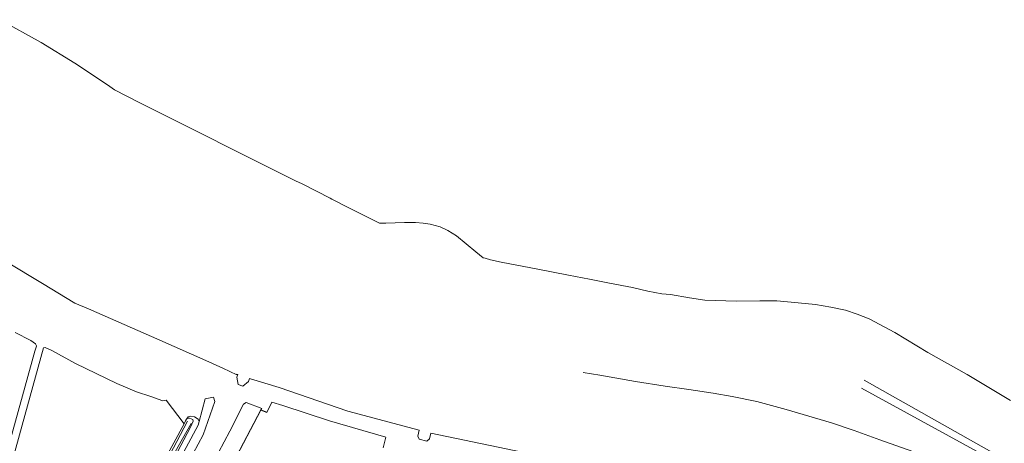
# Model space of a CAD drawing. Extents: x 150256 to 156914, y 461459 to 469481.
# Tile 113 of 256: x 152199 to 152600, y 465268 to 465440. Entities that reach past the tile are written whole.
import ezdxf

# ---------------------------------------------------------------- set-up
doc = ezdxf.new("R2010")
doc.units = 0
doc.header["$LTSCALE"] = 0.75
for name, color, linetype, lineweight in [('B-RO-GR-BEPLANTING_CULTUUR_BOSPLANTSOEN-GV', 251, 'CONTINUOUS', 18), ('B-RO-GR-GRAS-GV', 251, 'CONTINUOUS', 13), ('B-RO-GR-GROENVOORZIENING-GV', 251, 'CONTINUOUS', 18), ('B-RO-GR-STRUIK-GV', 251, 'CONTINUOUS', 13), ('B-RO-IE-TERREINAFSCHEIDING_KUNSTMATIG_HEKWERK-G', 251, 'IE-TERREINAFSCHEIDING-KUNSTMATIG', 18), ('B-RO-OG-TERREIN_CULTUURSCHEIDING-GV', 251, 'CONTINUOUS', 18), ('B-RO-OG-WATER-GV', 251, 'CONTINUOUS', 18), ('B-RO-OG-WATER_SLOOT-GV', 251, 'CONTINUOUS', 18)]:
    doc.layers.add(name, color=color, linetype=linetype, lineweight=lineweight)
doc.linetypes.add('IE-TERREINAFSCHEIDING-KUNSTMATIG', pattern='A,4,[82,NLCS.SHX,S=0.75,R=90,X=0,Y=0],4,-2', length=10)

msp = doc.modelspace()

# ---------------------------------------------------------------- linework, layer by layer
at = {"layer": 'B-RO-GR-BEPLANTING_CULTUUR_BOSPLANTSOEN-GV'}
msp.add_lwpolyline([(152218.958, 465132.614), (152297.165, 465281.441), (152297.584, 465282.023), (152291.263, 465284.387), (152290.236, 465283.799), (152284.58, 465272.781), (152277.657, 465259.728)], dxfattribs=at)
at = {"layer": 'B-RO-GR-GRAS-GV'}
for points in [[(152165.914, 465163.024), (152205.351, 465305.281), (152206.051, 465307.349), (152205.968, 465307.508), (152205.535, 465308.338), (152203.73, 465309.585), (152197.327, 465312.939)], [(152181.769, 465118.291), (152207.196, 465166.434), (152224.321, 465197.596), (152245.185, 465237.066), (152256.789, 465258.801), (152266, 465275.808), (152258.668, 465285.351), (152257.313, 465285.163), (152252.436, 465286.818), (152246.591, 465288.784), (152238.61, 465292.125), (152221.89, 465300.322), (152212.215, 465305.531), (152209.464, 465306.76), (152208.842, 465306.643), (152168.805, 465162.222)], [(152542.608, 465293.486), (152608.162, 465256.581), (152629.362, 465244.288), (152652.927, 465230.53), (152671.424, 465219.58)], [(152670.393, 465217.452), (152651.418, 465228.338), (152628.041, 465242.18), (152607.079, 465254.375), (152541.511, 465290.248)], [(152170.012, 465086.418), (152271.729, 465275.234), (152272.097, 465276.68), (152271.686, 465277.655), (152270.299, 465278.631), (152268.733, 465278.836), (152267.706, 465278.579), (152266.959, 465277.708), (152267.233, 465277.975), (152267.63, 465278.115), (152268.275, 465278.085), (152269.577, 465277.546), (152269.755, 465276.857), (152268.658, 465274.356), (152251.347, 465241.824), (152233.659, 465209.214), (152219.165, 465181.717), (152201.238, 465148.535), (152158.338, 465067.133)]]:
    msp.add_lwpolyline(points, dxfattribs=at)
at = {"layer": 'B-RO-GR-GROENVOORZIENING-GV'}
msp.add_lwpolyline([(152192.732, 465120.818), (152207.801, 465149.134), (152241.455, 465211.52), (152241.62, 465211.487), (152255.945, 465237.858), (152259.653, 465244.84), (152267.699, 465259.989), (152273.817, 465271.272), (152278.522, 465284.833), (152277.98, 465286.652), (152274.569, 465285.887), (152272.097, 465276.68), (152271.729, 465275.234), (152170.012, 465086.418)], dxfattribs=at)
at = {"layer": 'B-RO-GR-STRUIK-GV'}
msp.add_lwpolyline([(152306.204, 465283.257), (152301.735, 465284.607), (152299.695, 465280.48), (152297.165, 465281.441), (152218.958, 465132.614), (152216.334, 465121.993), (152219.37, 465119.645), (152223.391, 465119.915), (152228.11, 465132.159), (152236.218, 465148.766), (152242.63, 465163.444), (152249.205, 465176.872), (152255.327, 465189.661), (152264.56, 465208.713), (152271.842, 465224.603)], dxfattribs=at)
at = {"layer": 'B-RO-IE-TERREINAFSCHEIDING_KUNSTMATIG_HEKWERK-G'}
msp.add_lwpolyline([(152285.928, 465259.97), (152297.252, 465281.379), (152299.629, 465280.428), (152301.707, 465284.615), (152306.204, 465283.257), (152325.194, 465277.042), (152348.109, 465270.364), (152346.934, 465265.992)], dxfattribs=at)
at = {"layer": 'B-RO-OG-TERREIN_CULTUURSCHEIDING-GV'}
for points in [[(152671.424, 465219.58), (152652.927, 465230.53), (152629.362, 465244.288), (152608.162, 465256.581), (152542.608, 465293.486)], [(152541.511, 465290.248), (152607.079, 465254.375), (152628.041, 465242.18), (152651.418, 465228.338), (152670.393, 465217.452)]]:
    msp.add_lwpolyline(points, dxfattribs=at)
at = {"layer": 'B-RO-OG-WATER-GV'}
for points in [[(152193.855, 465341.626), (152208.446, 465332.753), (152221.582, 465324.876), (152227.195, 465322.457), (152256.197, 465309.844), (152274.857, 465301.474), (152281.785, 465298.348), (152287.431, 465295.732), (152287.504, 465295.918), (152287.876, 465295.772), (152287.472, 465294.745), (152288.051, 465291.823), (152289.869, 465291.108), (152292.147, 465293.05), (152292.594, 465294.186), (152293.025, 465294.016), (152304.64, 465290.485), (152332.55, 465280.941), (152361.639, 465273.233), (152361.115, 465270.807), (152361.658, 465269.48), (152364.792, 465268.67), (152365.845, 465269.69), (152366.388, 465271.973), (152438.091, 465257.078)], [(152677.199, 465208.936), (152673.07, 465208.069), (152672.648, 465207.977), (152651.22, 465220.407), (152631.905, 465231.486), (152619.857, 465237.875), (152608.387, 465244.377), (152601.806, 465247.619), (152592.421, 465251.907), (152581.561, 465256.709), (152567.035, 465262.876), (152548.987, 465269.214), (152538.533, 465273.096), (152529.327, 465276.123), (152510.795, 465281.542), (152498.931, 465284.856), (152488.833, 465286.937), (152481.198, 465288.235), (152471.292, 465289.697), (152461.662, 465291.047), (152449.58, 465293.031), (152435.023, 465295.497), (152428.276, 465296.614)]]:
    msp.add_lwpolyline(points, dxfattribs=at)
at = {"layer": 'B-RO-OG-WATER_SLOOT-GV'}
for points in [[(152191.168, 465440.04), (152207.858, 465430.735), (152221.512, 465422.342), (152234.895, 465413.578), (152237.747, 465411.544), (152247.759, 465406.41), (152311.282, 465374.539), (152314.069, 465373.311), (152325.38, 465367.529), (152326.13, 465367.089), (152333.283, 465363.5), (152345.454, 465357.354), (152345.888, 465357.34), (152346.868, 465357.379), (152348.099, 465357.397), (152355.587, 465357.619), (152360.115, 465357.677), (152363.176, 465357.387), (152366.066, 465356.993), (152370.125, 465355.874), (152373.325, 465354.381), (152376.753, 465352.237), (152384.632, 465345.684), (152387.676, 465343.31), (152388.466, 465343.126), (152390.638, 465342.408), (152394.921, 465341.465), (152409.894, 465338.625), (152422.357, 465336.168), (152430.917, 465334.558), (152439.01, 465332.997), (152448.413, 465331.241), (152454.634, 465329.757), (152460.32, 465328.666), (152463.827, 465328.315), (152471.533, 465327.037), (152477.776, 465326.089), (152490.612, 465325.571), (152500.198, 465325.708), (152507.005, 465325.821), (152515.73, 465325.018), (152522.743, 465324.216), (152529.033, 465323.205), (152534.95, 465321.953), (152539.719, 465320.414), (152544.54, 465318.393), (152554.986, 465312.855), (152568.499, 465304.751), (152584.435, 465295.794), (152602.026, 465285.219)], [(152428.276, 465296.614), (152435.023, 465295.497), (152449.58, 465293.031), (152461.662, 465291.047), (152471.292, 465289.697), (152481.198, 465288.235), (152488.833, 465286.937), (152498.931, 465284.856), (152510.795, 465281.542), (152529.327, 465276.123), (152538.533, 465273.096), (152548.987, 465269.214), (152567.035, 465262.876), (152581.561, 465256.709), (152592.421, 465251.907), (152601.806, 465247.619), (152608.387, 465244.377), (152619.857, 465237.875), (152631.905, 465231.486), (152651.22, 465220.407), (152672.648, 465207.977), (152673.07, 465208.069), (152677.199, 465208.936)], [(152266.959, 465277.708), (152266.637, 465276.985), (152266, 465275.808), (152256.789, 465258.801), (152245.185, 465237.066), (152224.321, 465197.596), (152207.196, 465166.434), (152181.769, 465118.291), (152116.017, 464996.573), (152118.49, 464997.541), (152126.696, 465013.615), (152151.281, 465059.246), (152175.088, 465103.814), (152211.481, 465171.995), (152234.209, 465215.243), (152246.625, 465237.611), (152260.193, 465263.16), (152267.397, 465276.859)], [(152119.227, 464997.829), (152121.695, 464998.795), (152121.49, 464998.814), (152121.257, 464999.118), (152121.252, 464999.926), (152127.17, 465010.674), (152134.54, 465024.332), (152144.076, 465042.187), (152149.843, 465052.352), (152158.338, 465067.133), (152201.238, 465148.535), (152219.165, 465181.717), (152233.659, 465209.214), (152251.347, 465241.824), (152268.658, 465274.356), (152269.755, 465276.857), (152269.577, 465277.546), (152268.275, 465278.085), (152267.63, 465278.115), (152267.233, 465277.975), (152266.959, 465277.708)], [(152267.397, 465276.859), (152260.193, 465263.16), (152246.625, 465237.611), (152234.209, 465215.243), (152211.481, 465171.995), (152175.088, 465103.814), (152151.281, 465059.246), (152126.696, 465013.615), (152118.49, 464997.541)], [(152268.838, 465275.943), (152258.834, 465258.097), (152236.242, 465215.474), (152208.964, 465165.546), (152173.547, 465099.144), (152144.062, 465044.872), (152119.324, 464998.49)], [(152119.324, 464998.49), (152144.062, 465044.872), (152173.547, 465099.144), (152208.964, 465165.546), (152236.242, 465215.474), (152258.834, 465258.097), (152268.838, 465275.943)]]:
    msp.add_lwpolyline(points, dxfattribs=at)

doc.saveas('drawing.dxf')
